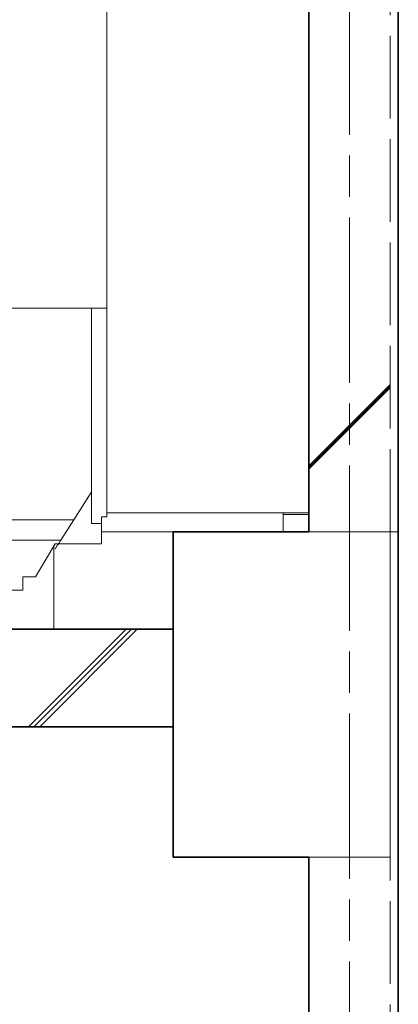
# Model space of a CAD drawing. Header units: millimetres. Extents: x -38341 to 3709, y -10682 to 48718.
# Tile 18 of 118: x -21060 to -20362, y 5368 to 7184. Entities that reach past the tile are written whole.
import ezdxf

# ---------------------------------------------------------------- set-up
doc = ezdxf.new("R2010")
doc.units = ezdxf.units.MM
doc.header["$LTSCALE"] = 50
doc.linetypes.add('ISO-02 破線', pattern=[3.81, 3.048, -0.762])
doc.linetypes.add('ISO-08 一点鎖線', pattern=[9.144, 6.096, -0.762, 1.524, -0.762])
doc.layers.add('00ライン-グリッド-線', color=13, linetype='ISO-08 一点鎖線', lineweight=5, true_color=0xff5454)
for name, color, linetype, lineweight in [('02モデリング-03スラブ', 7, 'Continuous', 5), ('02モデリング-03スラブ_ハッチング', 7, 'Continuous', 5), ('02モデリング-04壁-内部', 7, 'Continuous', 5), ('02モデリング-04壁-外部', 7, 'Continuous', 5), ('02モデリング-04壁-外部_ハッチング', 7, 'Continuous', 5), ('02モデリング-10梁', 7, 'Continuous', 18), ('02モデリング-10梁_ハッチング', 7, 'Continuous', 5), ('08設備機器-UB', 7, 'Continuous', 5), ('08設備機器-UB_ハッチング', 7, 'Continuous', 5), ('断面スタイル', 7, 'Continuous', 35)]:
    doc.layers.add(name, color=color, linetype=linetype, lineweight=lineweight)
doc.styles.get("Standard").update_dxf_attribs({"font": 'txt', "bigfont": 'BIGFONT.SHX'})

# ---------------------------------------------------------------- blocks, each defined once
blk = doc.blocks.new('Section-3')
at = {"layer": '02モデリング-03スラブ', "color": 7, "linetype": 'Continuous', "lineweight": 18, "transparency": 33554687}
blk.add_line((-3940, 6240), (-2385, 6240), dxfattribs=at)
at = {"layer": '02モデリング-03スラブ', "color": 7, "linetype": 'Continuous', "lineweight": 5, "transparency": 33554687}
blk.add_line((-2385.5, 5880), (-2385.2, 5880), dxfattribs=at)
at = {"layer": '02モデリング-03スラブ', "color": 7, "linetype": 'Continuous', "lineweight": 5, "transparency": 33554687, "flags": 128}
blk.add_lwpolyline([(-2385.5, 6060), (-2385, 6060), (-2385, 5880)], dxfattribs=at)
at = {"layer": '02モデリング-04壁-内部', "color": 7, "linetype": 'Continuous', "lineweight": 5, "transparency": 33554687}
for p, q in [((-3115, 6275), (-2135, 6275)), ((-2385.2, 5880), (-2385, 5880))]:
    blk.add_line(p, q, dxfattribs=at)
at = {"layer": '02モデリング-04壁-外部', "color": 7, "linetype": 'Continuous', "lineweight": 5, "transparency": 33554687}
for p, q in [((-2182.5, 6275), (-2182.5, 6240)), ((-2182.5, 6272), (-2135, 6272)), ((-2605, 6060), (-2605, 6240))]:
    blk.add_line(p, q, dxfattribs=at)
blk = doc.blocks.new('Section-4')
at = {"color": 255, "linetype": 'Continuous', "lineweight": 5, "transparency": 33554687}
blk.add_wipeout([(-1985, 3120), (-1985, 5640), (-2135, 5640), (-2135, 3120)], dxfattribs=at).dxf.layer = '02モデリング-04壁-外部_ハッチング'
at = {"layer": '02モデリング-04壁-外部_ハッチング', "linetype": 'Continuous', "lineweight": 5, "transparency": 33554687}
h = blk.add_hatch(dxfattribs=at)
h.set_pattern_fill('鉄筋コンクリート [CN] HF-壁用', angle=90, style=0, pattern_type=2)
h.set_pattern_definition([(45, (-2023.7, 4412.87), (-21689, -20726.47), []), (45, (-2024.64, 4415.36), (-21689, -20726.47), []), (45, (-2026.2, 4416.9), (-21689, -20726.47), [])])
h.paths.add_polyline_path([(-1985, 3120), (-1985, 5640), (-2135, 5640), (-2135, 3120)])
at = {"color": 255, "linetype": 'Continuous', "lineweight": 5, "transparency": 33554687}
blk.add_wipeout([(-1985, 3120), (-1985, 6240), (-1970, 6240), (-1970, 3120)], dxfattribs=at).dxf.layer = '02モデリング-04壁-外部_ハッチング'
at = {"color": 255, "linetype": 'Continuous', "lineweight": 5}
blk.add_wipeout([(-1985, 6240), (-1985, 5640), (-2385, 5640), (-2385, 6240)], dxfattribs=at).dxf.layer = '02モデリング-10梁_ハッチング'
at = {"layer": '02モデリング-10梁_ハッチング', "linetype": 'Continuous', "lineweight": 5}
h = blk.add_hatch(dxfattribs=at)
h.set_pattern_fill('鉄筋コンクリート [CN] HF-スラブ', style=0, pattern_type=2)
h.set_pattern_definition([(45, (-2176.05, 5926.7), (-621.7, 650.7), []), (45, (-2170.9, 5920.6), (-621.8, 650.7), []), (45, (-2167.1, 5913.5), (-621.8, 650.7), [])])
h.paths.add_polyline_path([(-1985, 6240), (-1985, 5640), (-2385, 5640), (-2385, 6240)])
at = {"color": 255, "linetype": 'Continuous', "lineweight": 5, "transparency": 33554687}
for points, layer in [([(-3940, 5880), (-2421.9, 5880), (-2385.5, 5880), (-2385.5, 6060), (-2421.9, 6060), (-3940, 6060)], '02モデリング-03スラブ_ハッチング'), ([(-1985, 6240), (-1985, 8760), (-2135, 8760), (-2135, 6240)], '02モデリング-04壁-外部_ハッチング')]:
    blk.add_wipeout(points, dxfattribs=at).dxf.layer = layer
at = {"layer": '02モデリング-03スラブ_ハッチング', "linetype": 'Continuous', "lineweight": 5, "transparency": 33554687}
h = blk.add_hatch(dxfattribs=at)
h.set_pattern_fill('鉄筋コンクリート [CN] HF-スラブ', style=0, pattern_type=2)
h.set_pattern_definition([(45, (-3153.8, 5956.7), (-621.7, 650.7), []), (45, (-3148.6, 5950.6), (-621.8, 650.7), []), (45, (-3144.85, 5943.5), (-621.8, 650.7), [])])
h.paths.add_polyline_path([(-3940, 5880), (-2421.9, 5880), (-2385.5, 5880), (-2385.5, 6060), (-2421.9, 6060), (-3940, 6060)])
at = {"layer": '02モデリング-04壁-外部_ハッチング', "linetype": 'Continuous', "lineweight": 5, "transparency": 33554687}
h = blk.add_hatch(dxfattribs=at)
h.set_pattern_fill('鉄筋コンクリート [CN] HF-壁用', angle=90, style=0, pattern_type=2)
h.set_pattern_definition([(45, (-2023.7, 7532.87), (-21689, -20726.47), []), (45, (-2024.64, 7535.36), (-21689, -20726.47), []), (45, (-2026.2, 7536.9), (-21689, -20726.47), [])])
h.paths.add_polyline_path([(-1985, 6240), (-1985, 8760), (-2135, 8760), (-2135, 6240)])
at = {"color": 255, "linetype": 'Continuous', "lineweight": 5, "transparency": 33554687}
for points, layer in [([(-1985, 6240), (-1985, 9360), (-1970, 9360), (-1970, 6240)], '02モデリング-04壁-外部_ハッチング'), ([(-3723.6, 6156.8), (-3747.1, 6156.8), (-3783.6, 6217.8), (-3869.2, 6217.8), (-3869.2, 6267.7), (-3878.6, 6267.7), (-3878.6, 8303.6), (-3221.3, 8303.6), (-3218.9, 8358.5), (-3167.3, 8358.5), (-3165, 8303.6), (-2853.3, 8303.6), (-2852.6, 8322.1), (-2826.6, 8339.5), (-2798.5, 8352.5), (-2798.3, 8360.7), (-2723.6, 8360.7), (-2719.7, 8356.6), (-2714.4, 8362.1), (-2714.3, 8362.1), (-2713.5, 8361.2), (-2709, 8356.4), (-2687.9, 8379), (-2688.2, 8379.3), (-2688.6, 8379.8), (-2688.8, 8379.9), (-2689, 8380.2), (-2689.3, 8380.5), (-2689.5, 8380.7), (-2689.7, 8381), (-2690, 8381.3), (-2690.1, 8381.3), (-2690.3, 8381.6), (-2690.5, 8381.8), (-2690.7, 8382), (-2690.8, 8382.1), (-2691.1, 8382.4), (-2691.2, 8382.5), (-2691.2, 8382.6), (-2691.3, 8382.6), (-2691.3, 8382.7), (-2691.4, 8382.7), (-2691.4, 8382.7), (-2683.3, 8391.2), (-2683.2, 8391.2), (-2682.5, 8390.4), (-2681.3, 8389.2), (-2679.6, 8387.4), (-2678.3, 8388.8), (-2678.2, 8388.7), (-2677.7, 8388.1), (-2664.2, 8373.8), (-2654.7, 8363.6), (-2653.7, 8362.6), (-2653.2, 8362.1), (-2654.5, 8360.6), (-2650.9, 8356.8), (-2658.9, 8348.1), (-2658.9, 8348.2), (-2658.9, 8348.2), (-2659, 8348.2), (-2659, 8348.3), (-2659, 8348.3), (-2659.1, 8348.4), (-2659.1, 8348.4), (-2659.3, 8348.5), (-2659.3, 8348.6), (-2659.5, 8348.8), (-2659.6, 8349), (-2659.7, 8349), (-2659.9, 8349.3), (-2660.2, 8349.6), (-2660.5, 8349.9), (-2660.7, 8350.1), (-2660.8, 8350.2), (-2660.9, 8350.3), (-2661.1, 8350.5), (-2661.2, 8350.6), (-2661.4, 8350.9), (-2661.6, 8351.1), (-2661.8, 8351.3), (-2661.9, 8351.4), (-2662.1, 8351.6), (-2662.4, 8351.9), (-2662.4, 8351.9), (-2677.3, 8336.2), (-2669.4, 8331.8), (-2655.2, 8322.1), (-2655, 8315.8), (-2651.6, 8315.6), (-2650.5, 8315.6), (-2650.2, 8303.6), (-2507.7, 8303.6), (-2507.7, 6267.7), (-2517.1, 6267.7), (-2517.1, 6217.8), (-2602.7, 6217.8), (-2639.1, 6156.8), (-2662.6, 6156.8), (-2662.6, 6131.9), (-2701.4, 6131.9), (-2701.4, 6128.7), (-2706.4, 6128.7), (-2710.7, 6128.7), (-2710.7, 6115.7), (-2716.2, 6115.7), (-2716.2, 6101.9), (-2711.1, 6101.9), (-2711.1, 6091.9), (-2673.9, 6091.9), (-2673.9, 6060), (-2790.6, 6060), (-2790.6, 6091.9), (-2736.2, 6091.9), (-2736.2, 6101.9), (-2731.1, 6101.9), (-2731.1, 6115.7), (-2736.6, 6115.7), (-2736.6, 6128.7), (-2763.1, 6128.7), (-2763.1, 6131.9), (-3139, 6131.9), (-3139.2, 6129.5), (-3140.4, 6125.1), (-3141.1, 6123.7), (-3141.1, 6119.9), (-3141.3, 6117.5), (-3141.9, 6115.1), (-3143, 6112.8), (-3144.6, 6110.7), (-3146.6, 6109), (-3148.8, 6107.8), (-3151, 6107.1), (-3153.3, 6106.9), (-3232.9, 6106.9), (-3235.1, 6107.1), (-3237.4, 6107.8), (-3239.5, 6109), (-3241.5, 6110.7), (-3243.1, 6112.8), (-3244.2, 6115.1), (-3244.8, 6117.5), (-3245.2, 6119.9), (-3245.2, 6123.7), (-3245.8, 6125.1), (-3247, 6129.5), (-3247.2, 6131.9), (-3623.2, 6131.9), (-3623.2, 6128.7), (-3649.6, 6128.7), (-3649.6, 6115.7), (-3655.1, 6115.7), (-3655.1, 6101.9), (-3650.1, 6101.9), (-3650.1, 6091.9), (-3605.2, 6091.9), (-3605.2, 6060), (-3722, 6060), (-3722, 6091.9), (-3675.1, 6091.9), (-3675.1, 6101.9), (-3670.1, 6101.9), (-3670.1, 6115.7), (-3675.6, 6115.7), (-3675.6, 6128.7), (-3679.9, 6128.7), (-3684.9, 6128.7), (-3684.9, 6131.9), (-3723.6, 6131.9)], '08設備機器-UB_ハッチング')]:
    blk.add_wipeout(points, dxfattribs=at).dxf.layer = layer
blk = doc.blocks.new('Section-5')
at = {"layer": '02モデリング-03スラブ', "color": 7, "linetype": 'Continuous', "lineweight": 5, "transparency": 33554687}
for p, q in [((-2421.9, 6060), (-3940, 6060)), ((-2385.5, 6060), (-2421.9, 6060)), ((-2385.5, 5880), (-2385.5, 6060)), ((-3940, 5880), (-2421.9, 5880)), ((-2421.9, 5880), (-2385.5, 5880))]:
    blk.add_line(p, q, dxfattribs=at)
at = {"layer": '02モデリング-04壁-外部', "color": 7, "linetype": 'ISO-02 破線', "lineweight": 18, "transparency": 33554687}
for p, q in [((-1985, 6240), (-1985, 9360)), ((-1985, 3120), (-1985, 6240))]:
    blk.add_line(p, q, dxfattribs=at)
at = {"layer": '02モデリング-04壁-外部', "color": 7, "linetype": 'Continuous', "lineweight": 25, "transparency": 33554687}
for p, q in [((-1970, 6240), (-1970, 9360)), ((-1970, 3120), (-1970, 6240))]:
    blk.add_line(p, q, dxfattribs=at)
at = {"layer": '02モデリング-04壁-外部', "color": 7, "linetype": 'Continuous', "lineweight": 18, "transparency": 33554687}
for p, q in [((-2135, 6240), (-2135, 8760)), ((-2135, 3120), (-2135, 5640))]:
    blk.add_line(p, q, dxfattribs=at)
at = {"layer": '02モデリング-04壁-外部', "color": 7, "linetype": 'Continuous', "lineweight": 5, "transparency": 33554687}
for p, q in [((-2135, 6240), (-1985, 6240)), ((-1985, 6240), (-1970, 6240)), ((-1985, 6240), (-1970, 6240)), ((-2135, 5640), (-1985, 5640))]:
    blk.add_line(p, q, dxfattribs=at)
at = {"layer": '02モデリング-10梁', "color": 7, "linetype": 'Continuous', "lineweight": 18, "transparency": 33554687}
for p, q in [((-2385, 5640), (-2385, 6240)), ((-2385, 6240), (-1985, 6240)), ((-1985, 6240), (-1985, 5640)), ((-1985, 5640), (-2385, 5640))]:
    blk.add_line(p, q, dxfattribs=at)
at = {"layer": '08設備機器-UB', "color": 7, "linetype": 'Continuous', "lineweight": 18, "transparency": 33554687}
for p, q in [((-2507.7, 8303.6), (-2507.7, 6267.7)), ((-2507.7, 6267.7), (-2517.1, 6267.7)), ((-2517.1, 6267.7), (-2517.1, 6217.8)), ((-2602.7, 6217.8), (-2639.1, 6156.8)), ((-2517.1, 6217.8), (-2602.7, 6217.8)), ((-2639.1, 6156.8), (-2662.6, 6156.8)), ((-2662.6, 6156.8), (-2662.6, 6131.9)), ((-2662.6, 6131.9), (-2701.4, 6131.9))]:
    blk.add_line(p, q, dxfattribs=at)
at = {"layer": '08設備機器-UB', "color": 7, "linetype": 'Continuous', "lineweight": 13, "transparency": 33554687}
for p, q in [((-3878.6, 6652.4), (-2507.7, 6652.4)), ((-2535.9, 6652.4), (-3850.4, 6652.4)), ((-2535.9, 6312), (-2535.9, 6652.4)), ((-2507.7, 6652.4), (-2535.9, 6652.4)), ((-2535.9, 6255.3), (-2535.9, 6652.4)), ((-2536.7, 6312), (-2568.6, 6261.8)), ((-2535.9, 6312), (-2536.7, 6312)), ((-2535.9, 6255.3), (-2535.9, 6312)), ((-2568.6, 6261.8), (-3817.6, 6261.8)), ((-2568.6, 6261.8), (-3817.6, 6261.8)), ((-2592.5, 6224.3), (-2568.6, 6261.8)), ((-2517.1, 6255.3), (-2535.9, 6255.3)), ((-2517.1, 6255.3), (-2535.9, 6255.3)), ((-3793.7, 6224.3), (-2592.5, 6224.3))]:
    blk.add_line(p, q, dxfattribs=at)
for points in [[(-2544.7, 6299.4), (-2536.7, 6312)], [(-2536.7, 6312), (-2535.9, 6312)], [(-2544.7, 6299.4), (-2568.6, 6261.8)], [(-2568.6, 6261.8), (-2592.5, 6224.3)], [(-2592.5, 6224.3), (-2602.7, 6208.3)]]:
    blk.add_open_spline(points, degree=1, dxfattribs=at)
at = {"layer": '断面スタイル', "transparency": 33554687, "flags": 128}
for points in [[(-13785, 12571.7), (-8835, 12571.7), (-8835, 12591.8), (-2135, 12591.8), (-2135, 13060), (-2227, 13060), (-2227, 13065.4), (-2236.4, 13065.4), (-2236.4, 13060), (-2285, 13060), (-2284.5, 13175.6), (-2282, 13181.9), (-2278.2, 13186.4), (-2266.7, 13191.3), (-1993, 13206), (-1985.9, 13196), (-1985, 13146.4), (-1985, 13210), (-1970, 13210), (-1970, -1000)], [(-2385, -1400), (-2385, 0), (-2135, 0), (-2135, 2520), (-2385, 2520), (-2385, 3120), (-2135, 3120), (-2135, 5640), (-2385, 5640), (-2385, 6240), (-2135, 6240), (-2135, 8760), (-2385, 8760), (-2385, 9360)], [(-2385.5, 9180), (-2385.5, 9000), (-3952.5, 9000), (-3952.5, 6275), (-4030, 6275), (-4030, 6240), (-3940, 6240), (-3940, 6060), (-2385.5, 6060), (-2385.5, 5880), (-3952.5, 5880), (-3952.5, 3120), (-3940, 3120), (-3940, 2940), (-2385.2, 2940), (-2385.2, 2760), (-4300, 2760), (-4300, 2940), (-7360, 2940), (-7360, 0), (-2385.5, 0), (-2385.5, -180), (-8835, -180), (-8835, -1400)]]:
    blk.add_lwpolyline(points, dxfattribs=at)
blk = doc.blocks.new('グリッド線-4')
at = {"layer": '00ライン-グリッド-線', "transparency": 33554687}
blk.add_line((0, 0), (0, -14980), dxfattribs=at)
at = {"layer": '00ライン-グリッド-線', "color": 0, "flags": 1}
for tag in ['instanceID', 'IFC_UUID']:
    blk.add_attdef(tag, (-3334.1, -22934.4), '', height=0.18, dxfattribs=at)

msp = doc.modelspace()

# ---------------------------------------------------------------- block references
at = {"layer": '02モデリング-03スラブ', "color": 7, "transparency": 33554687}
msp.add_blockref('Section-3', (-18391.964, 0), dxfattribs=at)

# ---------------------------------------------------------------- next in the draw order: block references
msp.add_blockref('Section-4', (-18391.964, 0), dxfattribs=at)

# ---------------------------------------------------------------- next in the draw order: block references
msp.add_blockref('Section-5', (-18391.964, 0), dxfattribs=at)

# ---------------------------------------------------------------- next in the draw order: block references
at = {"layer": '00ライン-グリッド-線'}
msp.add_blockref('グリッド線-4', (-20451.964, 13220), dxfattribs=at)

doc.saveas('drawing.dxf')
